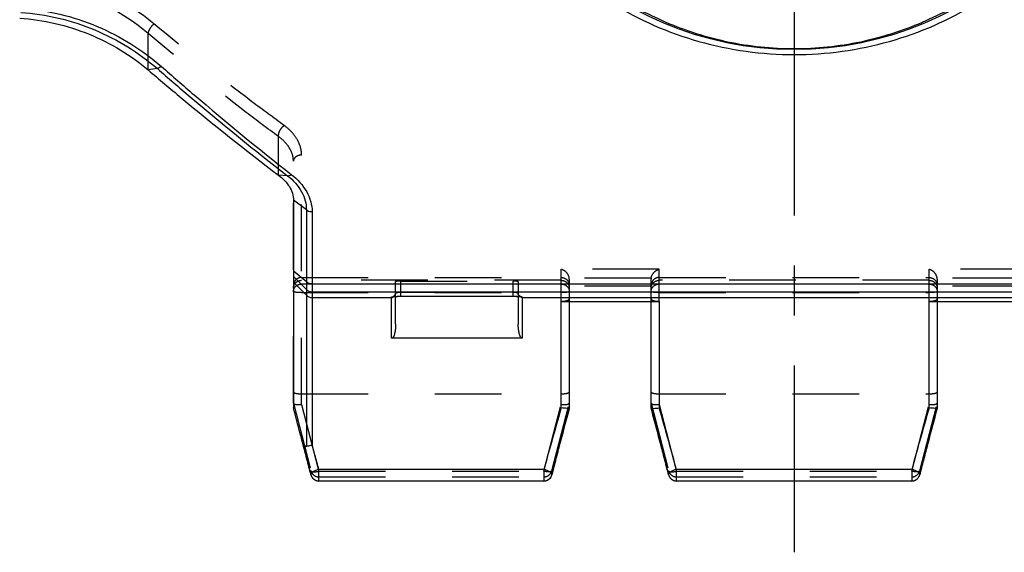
# Model space of a CAD drawing. Header units: millimetres. Extents: x 0 to 1000, y 0 to 1000.
# Tile 1 of 4: x 424 to 521, y 373 to 425. Entities that reach past the tile are written whole.
import ezdxf

# ---------------------------------------------------------------- set-up
doc = ezdxf.new("R2010")
doc.units = ezdxf.units.MM
doc.header["$LTSCALE"] = 65.185185
doc.linetypes.add('CENTER', pattern=[0.6, 0.375, -0.075, 0.075, -0.075])
doc.linetypes.add('HIDDEN', pattern=[0.2, 0.1, -0.1])
for name, color, linetype in [('ACHSEN_S', 7, 'CONTINUOUS'), ('FASEN', 7, 'CONTINUOUS'), ('KONST.EL_MIT_GEO', 7, 'CONTINUOUS')]:
    doc.layers.add(name, color=color, linetype=linetype)

msp = doc.modelspace()

# ---------------------------------------------------------------- linework, layer by layer
at = {"layer": 'ACHSEN_S', "color": 40, "linetype": 'CENTER'}
msp.add_line((500, 625.476), (500, 372.546), dxfattribs=at)
at = {"layer": 'FASEN', "color": 7, "linetype": 'Continuous'}
msp.add_line((451, 406.985), (451, 386.717), dxfattribs=at)
for points, knots in [([(424.215, 424.802), (426.538, 424.638), (431.08, 423.585), (435.078, 421.185), (436.788, 419.728)], [0, 0, 0, 0, 0.508872, 1, 1, 1, 1]), ([(436.788, 419.728), (437.861, 418.812), (442.037, 415.294), (446.308, 411.889), (449.536, 409.442)], [0, 0, 0, 0, 0.258287, 1, 1, 1, 1]), ([(449.536, 409.442), (449.752, 409.286), (450.15, 408.945), (450.623, 408.343), (450.927, 407.682), (451, 407.213), (451, 406.985)], [0, 0, 0, 0, 0.269864, 0.527201, 0.7692, 1, 1, 1, 1])]:
    msp.add_open_spline(points, degree=3, knots=knots, dxfattribs=at)
at = {"layer": 'KONST.EL_MIT_GEO', "color": 8, "linetype": 'HIDDEN'}
for p, q in [((436.788, 419.728), (436.789, 423.302)), ((449.536, 409.441), (449.536, 413.218)), ((451, 387.143), (451, 410.791)), ((451.8, 387.011), (451.8, 411.406)), ((486.8, 400.23), (477.2, 400.23)), ((477.2, 397.094), (477.2, 400.23)), ((486.8, 397.094), (486.8, 400.23)), ((522.8, 400.23), (513.2, 400.23)), ((513.2, 397.094), (513.2, 400.23)), ((451.8, 399.427), (477.2, 399.427)), ((477.2, 399.151), (451.8, 399.151)), ((461, 397.575), (461, 399.04)), ((461.5, 399.053), (472.5, 399.053)), ((461.5, 397.589), (461.5, 399.053)), ((472.5, 397.589), (472.5, 399.053)), ((473, 399.04), (473, 397.575)), ((486.005, 399.35), (477.995, 399.35)), ((478, 399.26), (478, 397.094)), ((486, 397.094), (486, 399.26)), ((486.8, 399.427), (513.2, 399.427)), ((513.2, 399.151), (486.8, 399.151)), ((522.005, 399.35), (513.995, 399.35)), ((514, 399.26), (514, 397.094)), ((451.8, 398.792), (452.831, 398.791)), ((451.8, 397.948), (477.2, 397.948)), ((461.5, 397.989), (472.5, 397.989)), ((486, 398.571), (478, 398.571)), ((486.8, 397.948), (513.2, 397.948)), ((522, 398.571), (514, 398.571)), ((451.8, 388.05), (477.2, 388.05)), ((486.8, 388.05), (513.2, 388.05)), ((451.004, 387.135), (452.717, 380.513)), ((451.8, 387.011), (453.49, 380.478)), ((475.51, 380.478), (477.2, 387.011)), ((476.283, 380.513), (477.996, 387.135)), ((486.004, 387.135), (487.717, 380.513)), ((486.8, 387.011), (488.49, 380.478)), ((511.51, 380.478), (513.2, 387.011)), ((512.283, 380.513), (513.996, 387.135)), ((452.714, 380.122), (452.717, 380.114)), ((452.717, 380.114), (452.717, 380.513)), ((453.49, 380.478), (475.51, 380.478)), ((453.49, 379.923), (475.51, 379.923)), ((476.283, 380.513), (476.283, 380.114)), ((476.283, 380.114), (476.286, 380.122)), ((487.714, 380.122), (487.717, 380.114)), ((487.717, 380.114), (487.717, 380.513)), ((488.49, 380.478), (511.51, 380.478)), ((488.49, 379.923), (511.51, 379.923)), ((512.283, 380.513), (512.283, 380.114)), ((512.283, 380.114), (512.286, 380.122)), ((475.51, 379.52), (475.51, 379.524)), ((511.51, 379.52), (511.51, 379.524))]:
    msp.add_line(p, q, dxfattribs=at)
at = {"layer": 'KONST.EL_MIT_GEO', "color": 7, "linetype": 'Continuous'}
for p, q in [((437.685, 419.859), (436.788, 419.728)), ((450.436, 409.37), (449.536, 409.442)), ((452.266, 406.053), (451, 406.985)), ((452.266, 406.053), (452.266, 382.914)), ((452.831, 405.872), (452.831, 383.032)), ((452.266, 398.989), (451, 400.057)), ((452.266, 398.262), (451, 399.523)), ((452.266, 397.695), (451, 398.956)), ((452.831, 398.791), (547.169, 398.791)), ((452.831, 398.029), (547.169, 398.029)), ((452.831, 397.461), (460.6, 397.461)), ((460.6, 393.484), (460.6, 397.512)), ((461, 394.861), (461, 397.575)), ((461.421, 397.589), (461.5, 397.589)), ((461.5, 397.591), (461.5, 397.589)), ((472.5, 397.591), (472.5, 397.589)), ((473, 397.575), (473, 394.861)), ((473.4, 397.512), (473.4, 393.484)), ((473.4, 397.461), (526.6, 397.461)), ((477.2, 397.094), (486.8, 397.094)), ((477.2, 386.676), (477.2, 397.094)), ((478, 397.094), (478, 386.649)), ((486, 386.649), (486, 397.094)), ((486.8, 397.094), (486.8, 386.676)), ((513.2, 397.094), (522.8, 397.094)), ((513.2, 386.676), (513.2, 397.094)), ((514, 397.094), (514, 386.649)), ((473.4, 393.484), (460.6, 393.484)), ((477.804, 385.919), (478, 386.648)), ((478, 386.649), (478, 386.648)), ((486, 386.649), (486, 386.648)), ((486, 386.648), (486.555, 384.573)), ((513.804, 385.919), (514, 386.648)), ((514, 386.649), (514, 386.648)), ((477.321, 384.105), (477.804, 385.919)), ((513.321, 384.105), (513.804, 385.919)), ((486.555, 384.573), (487.123, 382.413)), ((451.679, 384.103), (452.204, 382.103)), ((476.779, 382.035), (477.321, 384.105)), ((512.779, 382.035), (513.321, 384.105)), ((452.204, 382.103), (452.714, 380.122)), ((476.286, 380.122), (476.779, 382.035)), ((487.123, 382.413), (487.582, 380.639)), ((512.286, 380.122), (512.779, 382.035)), ((475.51, 380.644), (453.489, 380.644)), ((453.49, 379.52), (453.49, 380.644)), ((475.51, 380.644), (475.51, 379.52)), ((487.582, 380.639), (487.714, 380.122)), ((511.51, 380.644), (488.49, 380.644)), ((488.49, 379.52), (488.49, 380.644)), ((511.51, 380.644), (511.51, 379.52)), ((452.714, 380.123), (452.714, 380.122)), ((475.51, 379.52), (453.49, 379.52)), ((511.51, 379.52), (488.49, 379.52))]:
    msp.add_line(p, q, dxfattribs=at)
for points in [[(460.751, 397.55), (460.75, 397.549), (460.748, 397.549), (460.748, 397.549), (460.752, 397.55), (460.758, 397.551), (460.767, 397.552), (460.778, 397.554), (460.792, 397.556), (460.807, 397.558), (460.824, 397.56), (460.843, 397.562), (460.865, 397.565), (460.888, 397.567), (460.913, 397.569), (460.939, 397.571), (460.967, 397.573), (460.997, 397.575), (461.029, 397.577), (461.062, 397.579), (461.097, 397.581), (461.133, 397.582), (461.17, 397.584), (461.209, 397.585), (461.249, 397.586), (461.291, 397.587), (461.333, 397.588), (461.377, 397.589), (461.421, 397.589)], [(461.5, 397.589), (472.558, 397.589), (472.603, 397.589), (472.647, 397.588), (472.69, 397.588), (472.732, 397.587), (472.773, 397.586), (472.813, 397.584), (472.851, 397.583), (472.888, 397.581), (472.923, 397.58), (472.957, 397.578), (472.989, 397.576), (473.02, 397.574), (473.048, 397.572), (473.076, 397.57), (473.101, 397.568), (473.125, 397.566), (473.147, 397.564), (473.167, 397.561), (473.185, 397.559), (473.201, 397.557), (473.215, 397.555), (473.227, 397.553), (473.237, 397.552), (473.244, 397.55), (473.246, 397.55)]]:
    msp.add_lwpolyline(points, dxfattribs=at)
at = {"layer": 'KONST.EL_MIT_GEO', "color": 8, "linetype": 'HIDDEN'}
for points in [[(461, 397.911), (461, 397.898), (460.997, 397.863), (460.991, 397.828), (460.983, 397.795), (460.971, 397.764), (460.958, 397.734), (460.942, 397.706), (460.925, 397.68), (460.907, 397.657), (460.888, 397.636), (460.868, 397.617), (460.848, 397.601), (460.828, 397.587), (460.809, 397.576), (460.792, 397.566), (460.777, 397.559), (460.765, 397.554), (460.756, 397.551), (460.751, 397.55)], [(473.246, 397.55), (473.25, 397.549), (473.252, 397.549), (473.25, 397.549), (473.244, 397.551), (473.236, 397.554), (473.225, 397.558), (473.211, 397.565), (473.194, 397.573), (473.175, 397.585), (473.154, 397.599), (473.133, 397.617), (473.111, 397.637), (473.09, 397.66), (473.071, 397.686), (473.053, 397.714), (473.037, 397.744), (473.023, 397.777), (473.013, 397.811), (473.005, 397.848), (473.001, 397.885), (473, 397.911)]]:
    msp.add_lwpolyline(points, dxfattribs=at)
at = {"layer": 'KONST.EL_MIT_GEO', "color": 7, "linetype": 'Continuous'}
msp.add_circle((500, 454.476), 32.75, dxfattribs=at)
at = {"layer": 'KONST.EL_MIT_GEO', "color": 8, "linetype": 'HIDDEN'}
for centre, radius, start, end in [((477.204, 399.26), 0.796, 0.0027, 6.4913), ((486.796, 399.26), 0.796, 173.5087, 179.9973), ((513.204, 399.26), 0.796, 0.0027, 6.4913), ((460.604, 397.911), 0.396, 353.94247, 359.98703), ((1004.605, 244.751), 545.388, 164.91931, 165.32167), ((-44.155, 243.808), 549.061, 14.67967, 15.07934), ((1040.605, 244.751), 545.388, 164.91931, 165.32167), ((-56.057, 249.9), 525.173, 14.52777, 14.8138), ((929.401, 264.385), 467.663, 165.31401, 165.67266), ((17.051, 259.844), 485.789, 14.33413, 14.67939), ((965.401, 264.385), 467.663, 165.31401, 165.67266), ((12.025, 267.569), 454.836, 14.32611, 14.52446)]:
    msp.add_arc(centre, radius, start, end, dxfattribs=at)
at = {"layer": 'KONST.EL_MIT_GEO', "color": 7, "linetype": 'Continuous'}
for centre, radius, start, end in [((452.831, 398.83), 0.801, 225.13303, 270.02122), ((452.831, 398.263), 0.801, 225.13303, 270.02122), ((-99.371, 242.324), 568.997, 14.4361, 14.70052), ((944.052, 252.594), 485.725, 163.97563, 164.38945), ((16.584, 251.641), 489.221, 15.61203, 16.0229), ((980.052, 252.594), 485.725, 163.97563, 164.38945), ((462.78, 387.037), 11.482, 194.43178, 194.80205), ((22.241, 263.014), 447.003, 15.44728, 15.57471), ((878.961, 270.718), 418.158, 164.38126, 164.75891), ((66.596, 265.626), 437.291, 15.24964, 15.61077), ((914.961, 270.718), 418.158, 164.38126, 164.75891), ((83.996, 280.056), 382.94, 15.22877, 15.45057), ((453.49, 380.32), 0.8, 194.31114, 270), ((475.51, 380.32), 0.8, 270, 345.67728), ((488.49, 380.32), 0.8, 194.311, 270), ((511.51, 380.32), 0.8, 270, 345.67728)]:
    msp.add_arc(centre, radius, start, end, dxfattribs=at)
at = {"layer": 'KONST.EL_MIT_GEO', "color": 8, "linetype": 'HIDDEN'}
for centre, major_axis, start_param, end_param in [((451.8, 384.049), (-0.8, 3.094), -0.076066, 0.025236), ((477.2, 384.049), (0.8, 3.094), -0.025236, 0.076066), ((486.8, 384.049), (-0.8, 3.094), -0.076066, 0.025236), ((513.2, 384.049), (0.8, 3.094), -0.025236, 0.076066)]:
    msp.add_ellipse(centre, major_axis=major_axis, ratio=0.006523, start_param=start_param, end_param=end_param, dxfattribs=at)
at = {"layer": 'KONST.EL_MIT_GEO', "color": 7, "linetype": 'Continuous'}
for points, knots in [([(473.378, 474.911), (471.469, 472.497), (468.28, 467.063), (465.967, 457.871), (466.364, 448.355), (469.422, 439.409), (474.782, 431.752), (481.998, 425.859), (490.598, 422.097), (496.86, 421.23), (500, 421.23)], [0, 0, 0, 0, 0.124035, 0.250133, 0.377035, 0.502567, 0.626071, 0.748985, 0.873432, 1, 1, 1, 1]), ([(500, 421.23), (503.14, 421.23), (509.401, 422.096), (518.001, 425.858), (525.217, 431.751), (530.577, 439.408), (533.636, 448.354), (534.033, 457.87), (531.721, 467.06), (528.533, 472.495), (526.624, 474.908)], [0, 0, 0, 0, 0.126559, 0.250998, 0.373908, 0.497437, 0.622987, 0.749883, 0.875972, 1, 1, 1, 1]), ([(467.935, 454.477), (467.935, 452.281), (468.362, 447.911), (470.244, 441.68), (473.236, 436.044), (477.182, 431.183), (481.943, 427.204), (487.418, 424.192), (493.51, 422.265), (497.817, 421.819), (500, 421.819)], [0, 0, 0, 0, 0.129705, 0.257406, 0.382145, 0.504232, 0.624956, 0.746378, 0.871064, 1, 1, 1, 1]), ([(500, 421.819), (502.183, 421.819), (506.49, 422.265), (512.582, 424.192), (518.057, 427.204), (522.818, 431.183), (526.764, 436.044), (529.756, 441.68), (531.638, 447.911), (532.065, 452.281), (532.065, 454.477)], [0, 0, 0, 0, 0.128936, 0.253621, 0.375042, 0.495766, 0.617854, 0.742593, 0.870295, 1, 1, 1, 1]), ([(424.315, 425.365), (426.794, 425.187), (431.637, 424.039), (435.877, 421.433), (437.685, 419.859)], [0, 0, 0, 0, 0.509035, 1, 1, 1, 1]), ([(424.36, 425.775), (426.907, 425.591), (431.883, 424.398), (436.228, 421.7), (438.079, 420.074)], [0, 0, 0, 0, 0.508976, 1, 1, 1, 1]), ([(438.079, 420.074), (438.013, 420.019), (437.89, 419.93), (437.749, 419.868), (437.685, 419.859)], [0, 0, 0, 0, 0.571856, 1, 1, 1, 1]), ([(437.685, 419.859), (438.748, 418.934), (442.923, 415.348), (447.197, 411.875), (450.436, 409.37)], [0, 0, 0, 0, 0.256037, 1, 1, 1, 1]), ([(438.079, 420.074), (439.139, 419.143), (443.302, 415.532), (447.564, 412.035), (450.795, 409.511)], [0, 0, 0, 0, 0.256065, 1, 1, 1, 1]), ([(450.436, 409.37), (450.491, 409.373), (450.619, 409.406), (450.734, 409.469), (450.795, 409.511)], [0, 0, 0, 0, 0.426603, 1, 1, 1, 1]), ([(450.795, 409.511), (451.399, 409.047), (452.175, 408.2), (452.728, 406.869), (452.827, 406.198), (452.831, 405.872)], [0, 0, 0, 0, 0.532386, 0.772548, 1, 1, 1, 1]), ([(450.436, 409.37), (450.987, 408.947), (451.693, 408.174), (452.186, 406.958), (452.267, 406.348), (452.266, 406.053)], [0, 0, 0, 0, 0.533618, 0.773277, 1, 1, 1, 1]), ([(452.266, 406.053), (452.303, 406.022), (452.471, 405.909), (452.679, 405.873), (452.831, 405.872)], [0, 0, 0, 0, 0.242194, 1, 1, 1, 1]), ([(452.831, 398.791), (452.779, 398.791), (452.578, 398.808), (452.38, 398.892), (452.266, 398.989)], [0, 0, 0, 0, 0.258382, 1, 1, 1, 1]), ([(460.6, 397.512), (460.6, 397.523), (460.647, 397.538), (460.713, 397.552), (460.838, 397.567), (460.931, 397.573), (460.985, 397.577)], [0, 0, 0, 0, 0.080894, 0.278773, 0.590508, 1, 1, 1, 1]), ([(460.985, 397.577), (461.024, 397.579), (461.196, 397.588), (461.368, 397.591), (461.5, 397.591)], [0, 0, 0, 0, 0.229027, 1, 1, 1, 1]), ([(472.5, 397.591), (472.546, 397.591), (472.717, 397.59), (472.889, 397.584), (473.015, 397.577)], [0, 0, 0, 0, 0.264958, 1, 1, 1, 1]), ([(473.015, 397.577), (473.069, 397.573), (473.162, 397.567), (473.287, 397.552), (473.353, 397.538), (473.4, 397.523), (473.4, 397.512)], [0, 0, 0, 0, 0.409494, 0.721227, 0.919105, 1, 1, 1, 1]), ([(461, 394.861), (461, 394.742), (460.991, 394.501), (460.949, 394.137), (460.873, 393.827), (460.776, 393.598), (460.666, 393.484), (460.6, 393.484)], [0, 0, 0, 0, 0.238301, 0.483775, 0.736687, 0.866969, 1, 1, 1, 1]), ([(473.4, 393.484), (473.334, 393.484), (473.224, 393.598), (473.127, 393.827), (473.051, 394.137), (473.009, 394.501), (473, 394.742), (473, 394.861)], [0, 0, 0, 0, 0.133044, 0.263323, 0.516232, 0.761702, 1, 1, 1, 1]), ([(478, 386.648), (477.998, 386.64), (477.97, 386.631), (477.925, 386.626), (477.848, 386.623), (477.705, 386.626), (477.485, 386.642), (477.3, 386.663), (477.2, 386.676)], [0, 0, 0, 0, 0.028103, 0.08865, 0.182349, 0.306224, 0.6254, 1, 1, 1, 1]), ([(486, 386.648), (486.002, 386.64), (486.03, 386.631), (486.075, 386.626), (486.152, 386.623), (486.295, 386.626), (486.515, 386.642), (486.7, 386.663), (486.8, 386.676)], [0, 0, 0, 0, 0.028103, 0.08865, 0.182349, 0.306224, 0.6254, 1, 1, 1, 1]), ([(514, 386.648), (513.998, 386.64), (513.97, 386.631), (513.925, 386.626), (513.848, 386.623), (513.705, 386.626), (513.485, 386.642), (513.3, 386.663), (513.2, 386.676)], [0, 0, 0, 0, 0.028103, 0.08865, 0.182349, 0.306224, 0.6254, 1, 1, 1, 1]), ([(451.679, 384.103), (451.711, 383.983), (451.777, 383.747), (451.892, 383.407), (451.996, 383.164), (452.086, 383.022), (452.135, 382.962), (452.192, 382.914), (452.244, 382.907), (452.266, 382.914)], [0, 0, 0, 0, 0.270173, 0.532664, 0.782164, 0.841012, 0.897305, 0.949934, 1, 1, 1, 1]), ([(452.266, 382.914), (452.306, 382.927), (452.491, 382.98), (452.682, 383.013), (452.831, 383.032)], [0, 0, 0, 0, 0.218784, 1, 1, 1, 1]), ([(453.49, 380.644), (453.381, 380.624), (453.182, 380.56), (452.957, 380.452), (452.819, 380.346), (452.736, 380.258), (452.702, 380.169), (452.714, 380.123)], [0, 0, 0, 0, 0.332674, 0.629169, 0.751806, 0.853571, 1, 1, 1, 1]), ([(476.286, 380.122), (476.298, 380.169), (476.265, 380.258), (476.181, 380.346), (476.044, 380.452), (475.818, 380.561), (475.618, 380.621), (475.51, 380.644)], [0, 0, 0, 0, 0.146622, 0.24827, 0.370867, 0.667366, 1, 1, 1, 1]), ([(488.49, 380.644), (488.381, 380.624), (488.182, 380.56), (487.957, 380.452), (487.819, 380.346), (487.736, 380.258), (487.702, 380.169), (487.714, 380.123)], [0, 0, 0, 0, 0.332667, 0.629155, 0.75179, 0.853557, 1, 1, 1, 1]), ([(512.286, 380.122), (512.298, 380.169), (512.265, 380.258), (512.181, 380.346), (512.044, 380.452), (511.818, 380.561), (511.618, 380.621), (511.51, 380.644)], [0, 0, 0, 0, 0.146622, 0.24827, 0.370867, 0.667366, 1, 1, 1, 1])]:
    msp.add_open_spline(points, degree=3, knots=knots, dxfattribs=at)
at = {"layer": 'KONST.EL_MIT_GEO', "color": 8, "linetype": 'HIDDEN'}
for points, knots in [([(437.354, 424.236), (435.565, 425.727), (431.398, 428.173), (426.688, 429.238), (424.278, 429.406)], [0, 0, 0, 0, 0.490769, 1, 1, 1, 1]), ([(436.789, 423.302), (435.075, 424.748), (431.075, 427.132), (426.538, 428.176), (424.215, 428.34)], [0, 0, 0, 0, 0.490522, 1, 1, 1, 1]), ([(437.354, 424.236), (437.192, 424.1), (436.988, 423.862), (436.82, 423.531), (436.782, 423.369), (436.788, 423.302)], [0, 0, 0, 0, 0.569628, 0.818153, 1, 1, 1, 1]), ([(450.101, 414.294), (449.042, 415.06), (444.708, 418.263), (440.49, 421.623), (437.354, 424.236)], [0, 0, 0, 0, 0.242551, 1, 1, 1, 1]), ([(449.536, 413.218), (448.477, 413.995), (444.141, 417.245), (439.924, 420.652), (436.789, 423.302)], [0, 0, 0, 0, 0.242428, 1, 1, 1, 1]), ([(450.101, 414.294), (450.008, 414.232), (449.835, 414.074), (449.641, 413.793), (449.525, 413.501), (449.513, 413.3), (449.536, 413.218)], [0, 0, 0, 0, 0.264702, 0.544347, 0.799219, 1, 1, 1, 1]), ([(451.8, 411.406), (451.8, 411.664), (451.722, 412.199), (451.387, 412.968), (450.84, 413.691), (450.365, 414.103), (450.101, 414.294)], [0, 0, 0, 0, 0.222928, 0.460393, 0.718572, 1, 1, 1, 1]), ([(451, 410.791), (451, 411.005), (450.934, 411.451), (450.646, 412.096), (450.175, 412.706), (449.764, 413.055), (449.536, 413.218)], [0, 0, 0, 0, 0.218602, 0.453994, 0.713366, 1, 1, 1, 1]), ([(451.8, 411.406), (451.697, 411.406), (451.495, 411.376), (451.232, 411.245), (451.047, 411.043), (451, 410.872), (451, 410.791)], [0, 0, 0, 0, 0.279266, 0.542314, 0.780697, 1, 1, 1, 1]), ([(477.995, 399.35), (477.97, 399.573), (477.754, 399.967), (477.382, 400.185), (477.2, 400.23)], [0, 0, 0, 0, 0.544354, 1, 1, 1, 1]), ([(486.005, 399.35), (486.03, 399.573), (486.246, 399.967), (486.618, 400.185), (486.8, 400.23)], [0, 0, 0, 0, 0.544354, 1, 1, 1, 1]), ([(513.995, 399.35), (513.97, 399.573), (513.754, 399.967), (513.382, 400.185), (513.2, 400.23)], [0, 0, 0, 0, 0.544354, 1, 1, 1, 1]), ([(451.8, 399.427), (451.696, 399.427), (451.486, 399.386), (451.22, 399.212), (451.042, 398.95), (451, 398.743), (451, 398.64)], [0, 0, 0, 0, 0.251992, 0.502795, 0.751962, 1, 1, 1, 1]), ([(451, 398.38), (451, 398.48), (451.042, 398.684), (451.221, 398.94), (451.486, 399.111), (451.696, 399.151), (451.8, 399.151)], [0, 0, 0, 0, 0.245157, 0.493118, 0.745105, 1, 1, 1, 1]), ([(461.5, 399.053), (461.436, 399.053), (461.344, 399.053), (461.226, 399.053), (461.151, 399.052), (461.09, 399.051), (461.042, 399.049), (461.019, 399.045), (461, 399.044), (461, 399.04)], [0, 0, 0, 0, 0.381874, 0.554356, 0.705489, 0.829578, 0.921834, 0.978931, 1, 1, 1, 1]), ([(473, 399.04), (473, 399.044), (472.981, 399.045), (472.958, 399.049), (472.91, 399.051), (472.849, 399.052), (472.774, 399.053), (472.657, 399.053), (472.564, 399.053), (472.5, 399.053)], [0, 0, 0, 0, 0.021069, 0.078166, 0.170422, 0.294511, 0.445644, 0.618126, 1, 1, 1, 1]), ([(477.2, 399.427), (477.304, 399.427), (477.514, 399.386), (477.78, 399.212), (477.958, 398.95), (478, 398.743), (478, 398.64)], [0, 0, 0, 0, 0.251992, 0.502795, 0.751962, 1, 1, 1, 1]), ([(477.2, 399.151), (477.304, 399.151), (477.514, 399.111), (477.779, 398.94), (477.958, 398.684), (478, 398.48), (478, 398.38)], [0, 0, 0, 0, 0.254895, 0.506882, 0.754843, 1, 1, 1, 1]), ([(486.8, 399.427), (486.696, 399.427), (486.486, 399.386), (486.22, 399.212), (486.042, 398.95), (486, 398.743), (486, 398.64)], [0, 0, 0, 0, 0.251992, 0.502795, 0.751962, 1, 1, 1, 1]), ([(486, 398.38), (486, 398.48), (486.042, 398.684), (486.221, 398.94), (486.486, 399.111), (486.696, 399.151), (486.8, 399.151)], [0, 0, 0, 0, 0.245157, 0.493118, 0.745105, 1, 1, 1, 1]), ([(513.2, 399.427), (513.304, 399.427), (513.514, 399.386), (513.78, 399.212), (513.958, 398.95), (514, 398.743), (514, 398.64)], [0, 0, 0, 0, 0.251992, 0.502795, 0.751962, 1, 1, 1, 1]), ([(513.2, 399.151), (513.304, 399.151), (513.514, 399.111), (513.779, 398.94), (513.958, 398.684), (514, 398.48), (514, 398.38)], [0, 0, 0, 0, 0.254895, 0.506882, 0.754843, 1, 1, 1, 1]), ([(451, 398.053), (451, 398.149), (451.043, 398.347), (451.223, 398.592), (451.489, 398.754), (451.696, 398.792), (451.8, 398.792)], [0, 0, 0, 0, 0.240817, 0.487089, 0.740923, 1, 1, 1, 1]), ([(451.8, 397.948), (451.698, 397.948), (451.508, 397.953), (451.263, 397.972), (451.099, 398), (451.023, 398.025), (451, 398.044), (451, 398.053)], [0, 0, 0, 0, 0.374155, 0.692411, 0.908267, 0.968824, 1, 1, 1, 1]), ([(461, 397.911), (461, 397.927), (461.065, 397.952), (461.158, 397.97), (461.319, 397.986), (461.436, 397.989), (461.5, 397.989)], [0, 0, 0, 0, 0.093536, 0.30869, 0.625883, 1, 1, 1, 1]), ([(472.5, 397.989), (472.564, 397.989), (472.681, 397.986), (472.842, 397.97), (472.935, 397.952), (473, 397.927), (473, 397.911)], [0, 0, 0, 0, 0.374114, 0.691306, 0.90646, 1, 1, 1, 1]), ([(477.2, 398.792), (477.304, 398.792), (477.511, 398.754), (477.777, 398.592), (477.957, 398.347), (478, 398.149), (478, 398.053)], [0, 0, 0, 0, 0.259084, 0.512915, 0.759185, 1, 1, 1, 1]), ([(478, 398.053), (478, 398.044), (477.977, 398.025), (477.901, 398), (477.737, 397.972), (477.492, 397.953), (477.302, 397.948), (477.2, 397.948)], [0, 0, 0, 0, 0.031173, 0.091727, 0.307579, 0.625831, 1, 1, 1, 1]), ([(486, 398.053), (486, 398.149), (486.043, 398.347), (486.223, 398.592), (486.489, 398.754), (486.696, 398.792), (486.8, 398.792)], [0, 0, 0, 0, 0.240817, 0.487089, 0.740923, 1, 1, 1, 1]), ([(486.8, 397.948), (486.698, 397.948), (486.508, 397.953), (486.263, 397.972), (486.099, 398), (486.023, 398.025), (486, 398.044), (486, 398.053)], [0, 0, 0, 0, 0.374155, 0.692411, 0.908267, 0.968824, 1, 1, 1, 1]), ([(513.2, 398.792), (513.304, 398.792), (513.511, 398.754), (513.777, 398.592), (513.957, 398.347), (514, 398.149), (514, 398.053)], [0, 0, 0, 0, 0.259084, 0.512915, 0.759185, 1, 1, 1, 1]), ([(514, 398.053), (514, 398.044), (513.977, 398.025), (513.901, 398), (513.737, 397.972), (513.492, 397.953), (513.302, 397.948), (513.2, 397.948)], [0, 0, 0, 0, 0.031173, 0.091727, 0.307579, 0.625831, 1, 1, 1, 1]), ([(477.2, 397.094), (477.338, 397.094), (477.554, 397.111), (477.81, 397.18), (477.945, 397.239), (478, 397.303), (478, 397.33)], [0, 0, 0, 0, 0.479707, 0.746512, 0.90767, 1, 1, 1, 1]), ([(486, 397.33), (486, 397.303), (486.055, 397.239), (486.19, 397.18), (486.446, 397.111), (486.662, 397.094), (486.8, 397.094)], [0, 0, 0, 0, 0.09233, 0.253489, 0.520294, 1, 1, 1, 1]), ([(513.2, 397.094), (513.338, 397.094), (513.554, 397.111), (513.81, 397.18), (513.945, 397.239), (514, 397.303), (514, 397.33)], [0, 0, 0, 0, 0.479707, 0.746512, 0.90767, 1, 1, 1, 1]), ([(451, 388.223), (451, 388.193), (451.06, 388.153), (451.14, 388.123), (451.286, 388.086), (451.507, 388.058), (451.698, 388.05), (451.8, 388.05)], [0, 0, 0, 0, 0.106901, 0.201495, 0.323637, 0.635243, 1, 1, 1, 1]), ([(477.2, 388.05), (477.302, 388.05), (477.493, 388.058), (477.714, 388.086), (477.86, 388.123), (477.94, 388.153), (478, 388.193), (478, 388.223)], [0, 0, 0, 0, 0.364757, 0.676363, 0.798505, 0.893099, 1, 1, 1, 1]), ([(486, 388.223), (486, 388.193), (486.06, 388.153), (486.14, 388.123), (486.286, 388.086), (486.507, 388.058), (486.698, 388.05), (486.8, 388.05)], [0, 0, 0, 0, 0.106901, 0.201495, 0.323637, 0.635243, 1, 1, 1, 1]), ([(513.2, 388.05), (513.302, 388.05), (513.493, 388.058), (513.714, 388.086), (513.86, 388.123), (513.94, 388.153), (514, 388.193), (514, 388.223)], [0, 0, 0, 0, 0.364757, 0.676363, 0.798505, 0.893099, 1, 1, 1, 1]), ([(451.004, 387.135), (451.016, 387.1), (451.109, 387.039), (451.376, 386.984), (451.623, 386.991), (451.8, 387.011)], [0, 0, 0, 0, 0.134214, 0.356263, 1, 1, 1, 1]), ([(477.2, 387.011), (477.377, 386.991), (477.624, 386.984), (477.891, 387.039), (477.984, 387.1), (477.996, 387.135)], [0, 0, 0, 0, 0.643737, 0.865786, 1, 1, 1, 1]), ([(486.004, 387.135), (486.016, 387.1), (486.109, 387.039), (486.376, 386.984), (486.623, 386.991), (486.8, 387.011)], [0, 0, 0, 0, 0.134214, 0.356263, 1, 1, 1, 1]), ([(513.2, 387.011), (513.377, 386.991), (513.624, 386.984), (513.891, 387.039), (513.984, 387.1), (513.996, 387.135)], [0, 0, 0, 0, 0.643737, 0.865786, 1, 1, 1, 1]), ([(452.717, 380.513), (452.761, 380.348), (452.966, 380.039), (453.318, 379.923), (453.49, 379.923)], [0, 0, 0, 0, 0.499322, 1, 1, 1, 1]), ([(452.717, 380.513), (452.728, 380.48), (452.82, 380.427), (453.082, 380.405), (453.319, 380.438), (453.49, 380.478)], [0, 0, 0, 0, 0.128735, 0.346535, 1, 1, 1, 1]), ([(452.717, 380.114), (452.761, 379.949), (452.966, 379.64), (453.318, 379.524), (453.49, 379.524)], [0, 0, 0, 0, 0.499322, 1, 1, 1, 1]), ([(475.51, 379.923), (475.682, 379.923), (476.034, 380.039), (476.239, 380.348), (476.283, 380.513)], [0, 0, 0, 0, 0.500678, 1, 1, 1, 1]), ([(476.283, 380.513), (476.272, 380.48), (476.18, 380.427), (475.918, 380.405), (475.681, 380.438), (475.51, 380.478)], [0, 0, 0, 0, 0.128735, 0.346535, 1, 1, 1, 1]), ([(475.51, 379.524), (475.682, 379.524), (476.034, 379.64), (476.239, 379.949), (476.283, 380.114)], [0, 0, 0, 0, 0.500882, 1, 1, 1, 1]), ([(487.717, 380.513), (487.761, 380.348), (487.966, 380.039), (488.318, 379.923), (488.49, 379.923)], [0, 0, 0, 0, 0.499322, 1, 1, 1, 1]), ([(487.717, 380.513), (487.728, 380.48), (487.82, 380.427), (488.082, 380.405), (488.319, 380.438), (488.49, 380.478)], [0, 0, 0, 0, 0.128735, 0.346535, 1, 1, 1, 1]), ([(487.717, 380.114), (487.761, 379.949), (487.966, 379.64), (488.318, 379.524), (488.49, 379.524)], [0, 0, 0, 0, 0.499322, 1, 1, 1, 1]), ([(511.51, 379.923), (511.682, 379.923), (512.034, 380.039), (512.239, 380.348), (512.283, 380.513)], [0, 0, 0, 0, 0.500678, 1, 1, 1, 1]), ([(512.283, 380.513), (512.272, 380.48), (512.18, 380.427), (511.918, 380.405), (511.681, 380.438), (511.51, 380.478)], [0, 0, 0, 0, 0.128735, 0.346535, 1, 1, 1, 1]), ([(511.51, 379.524), (511.682, 379.524), (512.034, 379.64), (512.239, 379.949), (512.283, 380.114)], [0, 0, 0, 0, 0.500882, 1, 1, 1, 1])]:
    msp.add_open_spline(points, degree=3, knots=knots, dxfattribs=at)
at = {"layer": 'KONST.EL_MIT_GEO', "color": 7, "linetype": 'Continuous'}
for points in [[(460.6, 397.461), (460.696, 397.461), (460.798, 397.5), (460.869, 397.565)], [(460.6, 397.512), (460.661, 397.512), (460.723, 397.527), (460.778, 397.554)], [(473.4, 397.461), (473.304, 397.461), (473.202, 397.5), (473.131, 397.565)], [(473.4, 397.512), (473.339, 397.512), (473.277, 397.527), (473.222, 397.554)]]:
    msp.add_open_spline(points, degree=3, dxfattribs=at)
at = {"layer": 'KONST.EL_MIT_GEO', "color": 8, "linetype": 'HIDDEN'}
for points in [[(460.778, 397.554), (460.835, 397.582), (460.886, 397.625), (460.924, 397.676)], [(460.869, 397.565), (460.91, 397.602), (460.943, 397.648), (460.965, 397.698)], [(460.924, 397.676), (460.964, 397.732), (460.991, 397.801), (460.998, 397.869)], [(460.965, 397.698), (460.988, 397.748), (461, 397.805), (461, 397.86)], [(473.076, 397.676), (473.028, 397.743), (473, 397.829), (473, 397.911)], [(473.035, 397.698), (473.012, 397.748), (473, 397.805), (473, 397.86)], [(473.131, 397.565), (473.09, 397.602), (473.057, 397.648), (473.035, 397.698)], [(473.222, 397.554), (473.165, 397.582), (473.114, 397.625), (473.076, 397.676)]]:
    msp.add_open_spline(points, degree=3, dxfattribs=at)

doc.saveas('drawing.dxf')
